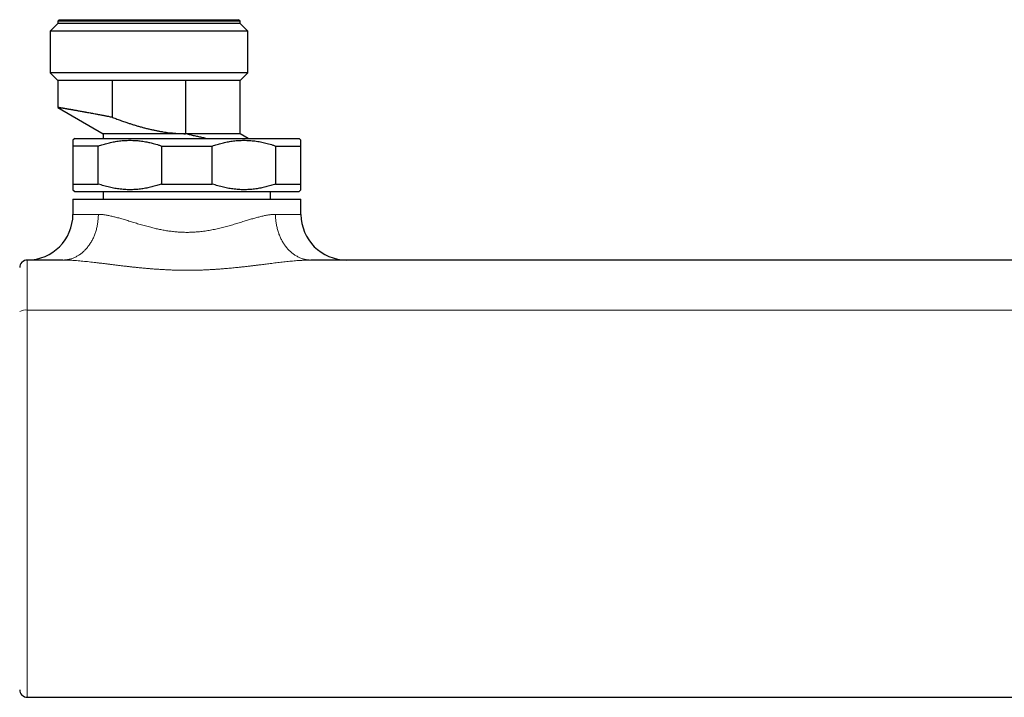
# Model space of a CAD drawing. Header units: millimetres. Extents: x 8 to 674, y 12 to 339.
# Tile 5 of 13: x 253 to 383, y 36 to 126. Entities that reach past the tile are written whole.
import ezdxf

# ---------------------------------------------------------------- set-up
doc = ezdxf.new("R2010")
doc.units = ezdxf.units.MM

msp = doc.modelspace()

# ---------------------------------------------------------------- linework, layer by layer
at = {"color": 7, "linetype": 'Continuous', "lineweight": 30}
for p, q in [((258.15, 125.09), (257.15, 124.09)), ((258.35, 125.59), (258.15, 125.39)), ((258.15, 125.39), (258.15, 125.09)), ((282.15, 125.39), (258.15, 125.39)), ((282.15, 125.09), (258.15, 125.09)), ((258.35, 125.59), (281.95, 125.59)), ((282.15, 125.39), (281.95, 125.59)), ((282.15, 125.09), (282.15, 125.39)), ((283.15, 124.09), (282.15, 125.09)), ((257.15, 124.09), (257.15, 118.59)), ((283.15, 124.09), (257.15, 124.09)), ((283.15, 118.59), (283.15, 124.09)), ((257.15, 118.59), (258.15, 117.59)), ((283.15, 118.59), (257.15, 118.59)), ((282.15, 117.59), (283.15, 118.59)), ((258.15, 117.59), (258.15, 114.06)), ((265.35, 117.59), (258.15, 117.59)), ((274.95, 117.59), (265.35, 117.59)), ((265.35, 112.75), (265.35, 117.59)), ((282.15, 117.59), (274.95, 117.59)), ((274.95, 117.59), (274.95, 110.59)), ((282.15, 110.59), (282.15, 117.59)), ((258.15, 114.06), (264.15, 110.59)), ((264.15, 110.59), (264.15, 109.98)), ((274.95, 110.59), (264.15, 110.59)), ((282.15, 110.59), (274.95, 110.59)), ((274.95, 110.59), (274.95, 110.59)), ((283.21, 109.98), (282.15, 110.59)), ((260.4, 109.98), (260.15, 109.73)), ((263.49, 108.98), (260.15, 108.98)), ((260.15, 108.98), (260.15, 103.98)), ((260.4, 109.98), (289.9, 109.98)), ((263.49, 103.98), (263.49, 108.98)), ((271.81, 108.98), (278.49, 108.98)), ((271.81, 108.98), (271.81, 103.98)), ((278.49, 103.98), (278.49, 108.98)), ((286.81, 108.98), (290.15, 108.98)), ((286.81, 108.98), (286.81, 103.98)), ((290.15, 109.73), (289.9, 109.98)), ((290.15, 103.98), (290.15, 108.98)), ((260.15, 103.98), (263.49, 103.98)), ((271.81, 103.98), (278.49, 103.98)), ((286.81, 103.98), (290.15, 103.98)), ((260.15, 103.23), (260.4, 102.98)), ((260.4, 102.98), (289.9, 102.98)), ((264.15, 102.98), (264.15, 101.98)), ((286.15, 101.98), (286.15, 102.98)), ((289.9, 102.98), (290.15, 103.23)), ((260.15, 101.98), (260.15, 99.98)), ((260.15, 101.98), (290.15, 101.98)), ((290.15, 99.98), (290.15, 101.98)), ((258.84, 93.98), (254.15, 93.98)), ((408.84, 93.98), (291.46, 93.98)), ((254.15, 36.47), (446.15, 36.47))]:
    msp.add_line(p, q, dxfattribs=at)
at = {"color": 252, "linetype": 'Continuous', "lineweight": 0}
for p, q in [((260.15, 99.98), (263.5, 99.98)), ((286.8, 99.98), (290.15, 99.98)), ((446.15, 87.38), (254.15, 87.38))]:
    msp.add_line(p, q, dxfattribs=at)
at = {"color": 252, "linetype": 'Continuous', "lineweight": 0, "flags": 128}
for points in [[(263.5, 99.98), (263.5, 99.85), (263.49, 99.71), (263.49, 99.58), (263.48, 99.44), (263.47, 99.31), (263.45, 99.18), (263.44, 99.04), (263.42, 98.91), (263.4, 98.78), (263.38, 98.65), (263.36, 98.52), (263.33, 98.39), (263.3, 98.26), (263.27, 98.13), (263.24, 98), (263.2, 97.87), (263.16, 97.75), (263.12, 97.62), (263.08, 97.5), (263.04, 97.38), (262.99, 97.26), (262.94, 97.14), (262.89, 97.02), (262.84, 96.91), (262.78, 96.79), (262.73, 96.68), (262.67, 96.57), (262.61, 96.46), (262.54, 96.35), (262.48, 96.24), (262.41, 96.14), (262.35, 96.03), (262.28, 95.93), (262.2, 95.84), (262.13, 95.74), (262.06, 95.65), (261.98, 95.55), (261.9, 95.46), (261.82, 95.38), (261.74, 95.29), (261.66, 95.21), (261.58, 95.13), (261.49, 95.05), (261.4, 94.98), (261.32, 94.9), (261.23, 94.83), (261.14, 94.76), (261.04, 94.7), (260.95, 94.64), (260.86, 94.58), (260.76, 94.52), (260.67, 94.47), (260.57, 94.41), (260.47, 94.37), (260.38, 94.32), (260.28, 94.28), (260.18, 94.24), (260.08, 94.2), (259.97, 94.16), (259.87, 94.13), (259.77, 94.1), (259.67, 94.08), (259.57, 94.06), (259.46, 94.04), (259.36, 94.02), (259.25, 94.01), (259.15, 94), (259.05, 93.99), (258.94, 93.98), (258.84, 93.98)], [(291.46, 93.98), (291.36, 93.98), (291.25, 93.99), (291.15, 94), (291.05, 94.01), (290.94, 94.02), (290.84, 94.04), (290.73, 94.06), (290.63, 94.08), (290.53, 94.1), (290.43, 94.13), (290.32, 94.16), (290.22, 94.2), (290.12, 94.24), (290.02, 94.28), (289.92, 94.32), (289.83, 94.37), (289.73, 94.41), (289.63, 94.47), (289.54, 94.52), (289.44, 94.58), (289.35, 94.64), (289.25, 94.7), (289.16, 94.76), (289.07, 94.83), (288.98, 94.9), (288.9, 94.98), (288.81, 95.05), (288.72, 95.13), (288.64, 95.21), (288.56, 95.29), (288.48, 95.38), (288.4, 95.46), (288.32, 95.55), (288.24, 95.65), (288.17, 95.74), (288.09, 95.84), (288.02, 95.93), (287.95, 96.03), (287.89, 96.14), (287.82, 96.24), (287.75, 96.35), (287.69, 96.46), (287.63, 96.57), (287.57, 96.68), (287.52, 96.79), (287.46, 96.91), (287.41, 97.02), (287.36, 97.14), (287.31, 97.26), (287.26, 97.38), (287.22, 97.5), (287.18, 97.62), (287.14, 97.75), (287.1, 97.87), (287.06, 98), (287.03, 98.13), (287, 98.26), (286.97, 98.39), (286.94, 98.52), (286.92, 98.65), (286.9, 98.78), (286.88, 98.91), (286.86, 99.04), (286.84, 99.18), (286.83, 99.31), (286.82, 99.44), (286.81, 99.58), (286.81, 99.71), (286.8, 99.85), (286.8, 99.98)]]:
    msp.add_lwpolyline(points, dxfattribs=at)
at = {"color": 7, "linetype": 'Continuous', "lineweight": 30}
for centre, radius, start, end in [((254.15, 99.98), 6, 270, 0), ((296.15, 99.98), 6, 180, 270), ((254.15, 92.98), 1, 90, 180), ((254.15, 37.47), 1, 180.0002, 269.999)]:
    msp.add_arc(centre, radius, start, end, dxfattribs=at)
at = {"color": 252, "linetype": 'Continuous', "lineweight": 0}
msp.add_arc((253.91, 85.83), 1.58, 81.1599, 118.7198, dxfattribs=at)
at = {"color": 7, "linetype": 'Continuous', "lineweight": 30}
for points, knots in [([(265.35, 112.75), (265.27, 112.76), (265.1, 112.79), (264.87, 112.84), (264.66, 112.88), (264.47, 112.92), (264.28, 112.95), (264.09, 112.99), (263.9, 113.03), (263.71, 113.06), (263.53, 113.1), (263.31, 113.14), (263.06, 113.18), (262.81, 113.23), (262.59, 113.27), (262.37, 113.31), (262.13, 113.36), (261.9, 113.4), (261.7, 113.43), (261.5, 113.47), (261.27, 113.51), (261.05, 113.55), (260.87, 113.58), (260.69, 113.61), (260.5, 113.65), (260.33, 113.68), (260.18, 113.71), (260.06, 113.73), (259.94, 113.75), (259.83, 113.77), (259.72, 113.79), (259.61, 113.8), (259.52, 113.82), (259.42, 113.84), (259.33, 113.85), (259.22, 113.87), (259.11, 113.89), (259.02, 113.91), (258.94, 113.92), (258.86, 113.94), (258.77, 113.95), (258.67, 113.97), (258.59, 113.98), (258.52, 113.99), (258.47, 114), (258.42, 114.01), (258.38, 114.02), (258.34, 114.02), (258.31, 114.03), (258.27, 114.04), (258.25, 114.04), (258.22, 114.04), (258.2, 114.05), (258.18, 114.05), (258.16, 114.05), (258.15, 114.06), (258.15, 114.06), (258.15, 114.06), (258.15, 114.06)], [0, 0, 0, 0, 0.019763, 0.039536, 0.055439, 0.071342, 0.087266, 0.10319, 0.119048, 0.134905, 0.150784, 0.166663, 0.191785, 0.216928, 0.234522, 0.252124, 0.278173, 0.304246, 0.321205, 0.338171, 0.36533, 0.392516, 0.410067, 0.427626, 0.452483, 0.477361, 0.493257, 0.509152, 0.52507, 0.540988, 0.556135, 0.571283, 0.586449, 0.601616, 0.616518, 0.631424, 0.658451, 0.671979, 0.685506, 0.702931, 0.720364, 0.744889, 0.769434, 0.785027, 0.800621, 0.816235, 0.83185, 0.846646, 0.861442, 0.876256, 0.89107, 0.905622, 0.920179, 0.937712, 0.955244, 0.972807, 0.99037, 1, 1, 1, 1]), ([(265.35, 112.75), (265.55, 112.67), (265.94, 112.52), (266.52, 112.31), (267.06, 112.12), (267.56, 111.96), (268, 111.81), (268.45, 111.68), (268.9, 111.54), (269.36, 111.42), (269.81, 111.3), (270.27, 111.19), (270.72, 111.09), (271.15, 111), (271.56, 110.92), (271.98, 110.85), (272.4, 110.79), (272.82, 110.73), (273.24, 110.69), (273.67, 110.65), (274.09, 110.62), (274.52, 110.6), (274.8, 110.6), (274.95, 110.59)], [0, 0, 0, 0, 0.063168, 0.126339, 0.189506, 0.236932, 0.284357, 0.3317, 0.379043, 0.42684, 0.474643, 0.522444, 0.570239, 0.612998, 0.655767, 0.69854, 0.741306, 0.784062, 0.82724, 0.870434, 0.913632, 0.956823, 1, 1, 1, 1]), ([(277.6, 109.98), (277.55, 109.99), (277.45, 110.02), (277.28, 110.05), (277.07, 110.1), (276.83, 110.15), (276.57, 110.21), (276.3, 110.27), (276.03, 110.34), (275.76, 110.4), (275.49, 110.46), (275.22, 110.53), (275.04, 110.57), (274.95, 110.59)], [0, 0, 0, 0, 0.051136, 0.120321, 0.189506, 0.290466, 0.391426, 0.49262, 0.593814, 0.695243, 0.796672, 0.898336, 1, 1, 1, 1]), ([(260.15, 109.73), (260.15, 109.73), (260.15, 109.73), (260.15, 109.73), (260.15, 109.72), (260.15, 109.71), (260.15, 109.7), (260.15, 109.68), (260.15, 109.66), (260.15, 109.64), (260.15, 109.61), (260.15, 109.57), (260.15, 109.54), (260.15, 109.5), (260.15, 109.46), (260.15, 109.41), (260.15, 109.37), (260.15, 109.32), (260.15, 109.26), (260.15, 109.2), (260.15, 109.14), (260.15, 109.07), (260.15, 109.01), (260.15, 108.98)], [0, 0, 0, 0, 0.0187011, 0.0650159, 0.1113728, 0.1577296, 0.2064314, 0.2551331, 0.303882, 0.3526309, 0.4012338, 0.4498368, 0.4984829, 0.5471291, 0.5945434, 0.6419578, 0.6894076, 0.7368576, 0.7861721, 0.8354867, 0.8848355, 0.9341844, 1, 1, 1, 1]), ([(263.49, 108.98), (263.6, 109.02), (263.81, 109.09), (264.13, 109.19), (264.46, 109.29), (264.78, 109.37), (265.11, 109.45), (265.44, 109.52), (265.77, 109.58), (266.1, 109.63), (266.44, 109.67), (266.78, 109.7), (267.12, 109.72), (267.47, 109.73), (267.83, 109.73), (268.18, 109.72), (268.51, 109.7), (268.83, 109.67), (269.17, 109.63), (269.51, 109.58), (269.85, 109.52), (270.15, 109.46), (270.43, 109.39), (270.74, 109.31), (271.08, 109.22), (271.45, 109.11), (271.69, 109.02), (271.81, 108.98)], [0, 0, 0, 0, 0.0394682, 0.0789501, 0.1184349, 0.1579137, 0.1973793, 0.2371006, 0.2768333, 0.3165652, 0.3562852, 0.3970796, 0.437881, 0.4786751, 0.5213797, 0.5640843, 0.6022377, 0.6403969, 0.6785505, 0.7214399, 0.7643295, 0.7980968, 0.8318674, 0.8656351, 0.9104207, 0.9552132, 1, 1, 1, 1]), ([(278.49, 108.98), (278.6, 109.02), (278.81, 109.09), (279.13, 109.19), (279.45, 109.29), (279.78, 109.37), (280.11, 109.45), (280.44, 109.52), (280.77, 109.58), (281.1, 109.63), (281.44, 109.67), (281.78, 109.7), (282.12, 109.72), (282.47, 109.73), (282.83, 109.73), (283.19, 109.72), (283.55, 109.7), (283.91, 109.66), (284.28, 109.62), (284.63, 109.56), (284.99, 109.49), (285.35, 109.41), (285.71, 109.32), (286.08, 109.22), (286.45, 109.11), (286.69, 109.02), (286.81, 108.98)], [0, 0, 0, 0, 0.039438, 0.078884, 0.118329, 0.157766, 0.19739, 0.237015, 0.276298, 0.315581, 0.356348, 0.397129, 0.43791, 0.478676, 0.521454, 0.564249, 0.607044, 0.649823, 0.692933, 0.736044, 0.778489, 0.820935, 0.865693, 0.910465, 0.955239, 1, 1, 1, 1]), ([(290.15, 108.98), (290.15, 109.01), (290.15, 109.07), (290.15, 109.16), (290.15, 109.24), (290.15, 109.33), (290.15, 109.4), (290.15, 109.45), (290.15, 109.49), (290.15, 109.53), (290.15, 109.57), (290.15, 109.6), (290.15, 109.63), (290.15, 109.65), (290.15, 109.67), (290.15, 109.69), (290.15, 109.71), (290.15, 109.72), (290.15, 109.73), (290.15, 109.73), (290.15, 109.73), (290.15, 109.73)], [0, 0, 0, 0, 0.065757, 0.131532, 0.197327, 0.263142, 0.353773, 0.399528, 0.445283, 0.491072, 0.53686, 0.58357, 0.630279, 0.677027, 0.723776, 0.77129, 0.818804, 0.866362, 0.913921, 0.961811, 1, 1, 1, 1]), ([(260.15, 103.98), (260.15, 103.95), (260.15, 103.89), (260.15, 103.8), (260.15, 103.72), (260.15, 103.64), (260.15, 103.57), (260.15, 103.51), (260.15, 103.47), (260.15, 103.43), (260.15, 103.4), (260.15, 103.37), (260.15, 103.34), (260.15, 103.31), (260.15, 103.29), (260.15, 103.27), (260.15, 103.26), (260.15, 103.25), (260.15, 103.24), (260.15, 103.23), (260.15, 103.23), (260.15, 103.23)], [0, 0, 0, 0, 0.065757, 0.131532, 0.197327, 0.263142, 0.353773, 0.399528, 0.445283, 0.491072, 0.53686, 0.58357, 0.630279, 0.677027, 0.723776, 0.77129, 0.818804, 0.866362, 0.913921, 0.961811, 1, 1, 1, 1]), ([(271.81, 103.98), (271.7, 103.95), (271.49, 103.87), (271.17, 103.77), (270.84, 103.68), (270.52, 103.59), (270.19, 103.52), (269.86, 103.45), (269.53, 103.39), (269.2, 103.34), (268.86, 103.3), (268.52, 103.26), (268.17, 103.24), (267.82, 103.23), (267.47, 103.23), (267.11, 103.24), (266.75, 103.27), (266.38, 103.3), (266.02, 103.35), (265.66, 103.4), (265.31, 103.47), (264.95, 103.55), (264.59, 103.64), (264.22, 103.75), (263.85, 103.86), (263.61, 103.94), (263.49, 103.98)], [0, 0, 0, 0, 0.0394379, 0.0788842, 0.1183294, 0.1577658, 0.1973904, 0.2370148, 0.2762981, 0.3155813, 0.3563484, 0.3971294, 0.4379098, 0.4786762, 0.5214545, 0.5642491, 0.6070442, 0.649823, 0.6929333, 0.7360439, 0.7784893, 0.8209349, 0.8656935, 0.9104653, 0.9552389, 1, 1, 1, 1]), ([(286.81, 103.98), (286.7, 103.95), (286.49, 103.87), (286.17, 103.77), (285.84, 103.68), (285.52, 103.59), (285.19, 103.52), (284.86, 103.45), (284.53, 103.39), (284.2, 103.34), (283.86, 103.3), (283.52, 103.26), (283.17, 103.24), (282.82, 103.23), (282.47, 103.23), (282.11, 103.24), (281.75, 103.27), (281.38, 103.3), (281.02, 103.35), (280.66, 103.4), (280.31, 103.47), (279.95, 103.55), (279.59, 103.64), (279.22, 103.75), (278.85, 103.86), (278.61, 103.94), (278.49, 103.98)], [0, 0, 0, 0, 0.039438, 0.078884, 0.118329, 0.157766, 0.19739, 0.237015, 0.276298, 0.315581, 0.356348, 0.397129, 0.43791, 0.478676, 0.521454, 0.564249, 0.607044, 0.649823, 0.692933, 0.736044, 0.778489, 0.820935, 0.865693, 0.910465, 0.955239, 1, 1, 1, 1]), ([(290.15, 103.23), (290.15, 103.23), (290.15, 103.23), (290.15, 103.24), (290.15, 103.24), (290.15, 103.25), (290.15, 103.27), (290.15, 103.28), (290.15, 103.3), (290.15, 103.33), (290.15, 103.36), (290.15, 103.39), (290.15, 103.43), (290.15, 103.46), (290.15, 103.51), (290.15, 103.55), (290.15, 103.6), (290.15, 103.65), (290.15, 103.71), (290.15, 103.76), (290.15, 103.83), (290.15, 103.9), (290.15, 103.95), (290.15, 103.98)], [0, 0, 0, 0, 0.018701, 0.065016, 0.111373, 0.15773, 0.206431, 0.255133, 0.303882, 0.352631, 0.401234, 0.449837, 0.498483, 0.547129, 0.594543, 0.641958, 0.689408, 0.736858, 0.786172, 0.835487, 0.884836, 0.934184, 1, 1, 1, 1])]:
    msp.add_open_spline(points, degree=3, knots=knots, dxfattribs=at)
at = {"color": 252, "linetype": 'Continuous', "lineweight": 0}
for points, knots in [([(263.5, 99.98), (263.55, 99.98), (263.67, 99.98), (263.85, 99.97), (264.03, 99.96), (264.21, 99.94), (264.42, 99.91), (264.64, 99.87), (264.88, 99.83), (265.13, 99.77), (265.39, 99.72), (265.64, 99.65), (265.9, 99.59), (266.17, 99.51), (266.45, 99.43), (266.74, 99.35), (267.05, 99.26), (267.36, 99.16), (267.68, 99.06), (268.01, 98.96), (268.33, 98.86), (268.66, 98.76), (269, 98.66), (269.34, 98.57), (269.68, 98.47), (270.03, 98.37), (270.36, 98.29), (270.68, 98.21), (270.97, 98.14), (271.26, 98.07), (271.56, 98.01), (271.86, 97.95), (272.16, 97.89), (272.47, 97.84), (272.77, 97.8), (273.08, 97.76), (273.39, 97.72), (273.7, 97.69), (274.01, 97.66), (274.33, 97.64), (274.66, 97.63), (275, 97.62), (275.34, 97.62), (275.65, 97.63), (275.94, 97.64), (276.23, 97.66), (276.52, 97.68), (276.84, 97.71), (277.17, 97.75), (277.53, 97.8), (277.89, 97.85), (278.25, 97.91), (278.6, 97.98), (278.95, 98.05), (279.3, 98.13), (279.65, 98.22), (280, 98.3), (280.34, 98.39), (280.69, 98.49), (281.02, 98.58), (281.36, 98.68), (281.69, 98.78), (282.01, 98.88), (282.34, 98.98), (282.66, 99.08), (282.96, 99.17), (283.25, 99.26), (283.53, 99.34), (283.8, 99.42), (284.08, 99.5), (284.34, 99.57), (284.61, 99.64), (284.87, 99.71), (285.12, 99.77), (285.37, 99.82), (285.62, 99.87), (285.87, 99.91), (286.09, 99.94), (286.28, 99.96), (286.46, 99.97), (286.63, 99.98), (286.75, 99.98), (286.8, 99.98)], [0, 0, 0, 0, 0.0100192, 0.0200439, 0.0300711, 0.0400969, 0.050117, 0.0626797, 0.0752479, 0.0878169, 0.1003807, 0.1129534, 0.1255302, 0.1381076, 0.150681, 0.1646779, 0.178675, 0.1927218, 0.2067729, 0.2208242, 0.2348713, 0.2489832, 0.2630992, 0.277215, 0.2913266, 0.3054913, 0.3196559, 0.331189, 0.3427249, 0.3542606, 0.3657933, 0.3773303, 0.3888709, 0.4004111, 0.4119476, 0.4234888, 0.4350342, 0.4465792, 0.45812, 0.4696907, 0.4812613, 0.4945514, 0.5078414, 0.5185387, 0.5292414, 0.5399461, 0.5506491, 0.5613467, 0.5748268, 0.5883133, 0.6018003, 0.6152812, 0.6288353, 0.6423894, 0.6561864, 0.6699835, 0.6838333, 0.6976875, 0.7115421, 0.7253924, 0.7393073, 0.7532261, 0.7671449, 0.7810598, 0.7950234, 0.808987, 0.8215714, 0.8341591, 0.8467465, 0.8593304, 0.8719744, 0.8846225, 0.8972702, 0.9099133, 0.922637, 0.9353666, 0.9480953, 0.9608178, 0.9706118, 0.9804093, 0.9902065, 1, 1, 1, 1]), ([(254.15, 93.98), (254.15, 93.98), (254.15, 93.98), (254.15, 93.98), (254.15, 93.97), (254.15, 93.96), (254.15, 93.95), (254.15, 93.93), (254.15, 93.9), (254.15, 93.87), (254.15, 93.84), (254.15, 93.8), (254.15, 93.75), (254.15, 93.7), (254.15, 93.65), (254.15, 93.59), (254.15, 93.53), (254.15, 93.47), (254.15, 93.4), (254.15, 93.32), (254.15, 93.24), (254.15, 93.16), (254.15, 93.07), (254.15, 92.98), (254.15, 92.89), (254.15, 92.79), (254.15, 92.68), (254.15, 92.58), (254.15, 92.47), (254.15, 92.35), (254.15, 92.23), (254.15, 92.11), (254.15, 91.98), (254.15, 91.85), (254.15, 91.72), (254.15, 91.59), (254.15, 91.45), (254.15, 91.31), (254.15, 91.16), (254.15, 91.01), (254.15, 90.86), (254.15, 90.7), (254.15, 90.55), (254.15, 90.39), (254.15, 90.22), (254.15, 90.06), (254.15, 89.89), (254.15, 89.72), (254.15, 89.55), (254.15, 89.38), (254.15, 89.21), (254.15, 89.03), (254.15, 88.85), (254.15, 88.67), (254.15, 88.49), (254.15, 88.3), (254.15, 88.11), (254.15, 87.93), (254.15, 87.74), (254.15, 87.56), (254.15, 87.44), (254.15, 87.38)], [0, 0, 0, 0, 0.000005, 0.01716, 0.034324, 0.051523, 0.068722, 0.085961, 0.1032, 0.120479, 0.137758, 0.155077, 0.172396, 0.189756, 0.207115, 0.224516, 0.241916, 0.259071, 0.276235, 0.293434, 0.310632, 0.327871, 0.34511, 0.362389, 0.379667, 0.396986, 0.414305, 0.431665, 0.449024, 0.466425, 0.483825, 0.500985, 0.518155, 0.53536, 0.552564, 0.569809, 0.587053, 0.604338, 0.621623, 0.638948, 0.656272, 0.673638, 0.691003, 0.70841, 0.725816, 0.742969, 0.760131, 0.777328, 0.794525, 0.811761, 0.828998, 0.846275, 0.863552, 0.880869, 0.898186, 0.915544, 0.932901, 0.9503, 0.967698, 0.983845, 1, 1, 1, 1]), ([(291.46, 93.98), (291.38, 93.98), (291.23, 93.98), (290.99, 93.98), (290.74, 93.97), (290.5, 93.96), (290.25, 93.94), (289.96, 93.93), (289.62, 93.9), (289.24, 93.87), (288.86, 93.83), (288.47, 93.8), (288.08, 93.75), (287.69, 93.71), (287.3, 93.67), (286.9, 93.62), (286.5, 93.57), (286.12, 93.52), (285.76, 93.48), (285.42, 93.43), (285.07, 93.39), (284.69, 93.34), (284.27, 93.29), (283.8, 93.23), (283.33, 93.18), (282.86, 93.12), (282.38, 93.07), (281.95, 93.02), (281.55, 92.98), (281.19, 92.95), (280.83, 92.91), (280.42, 92.88), (279.97, 92.84), (279.47, 92.8), (278.97, 92.76), (278.47, 92.73), (277.97, 92.71), (277.47, 92.68), (276.96, 92.66), (276.46, 92.65), (275.95, 92.64), (275.45, 92.64), (274.94, 92.63), (274.44, 92.64), (273.94, 92.65), (273.44, 92.66), (272.94, 92.68), (272.44, 92.7), (271.94, 92.73), (271.45, 92.76), (270.95, 92.79), (270.45, 92.83), (269.96, 92.87), (269.46, 92.91), (268.97, 92.96), (268.49, 93.01), (268.01, 93.06), (267.54, 93.11), (267.07, 93.17), (266.61, 93.22), (266.14, 93.28), (265.68, 93.33), (265.22, 93.39), (264.76, 93.45), (264.31, 93.51), (263.85, 93.56), (263.4, 93.62), (262.96, 93.67), (262.52, 93.72), (262.09, 93.77), (261.67, 93.81), (261.25, 93.85), (260.83, 93.89), (260.46, 93.92), (260.15, 93.94), (259.88, 93.95), (259.62, 93.97), (259.35, 93.98), (259.09, 93.98), (258.92, 93.98), (258.84, 93.98), (258.84, 93.98)], [0, 0, 0, 0, 0.008376, 0.016752, 0.025128, 0.033532, 0.041936, 0.050339, 0.06287, 0.0754, 0.087956, 0.100511, 0.112967, 0.125422, 0.137895, 0.150367, 0.162802, 0.175241, 0.185767, 0.196293, 0.206826, 0.217359, 0.231477, 0.245595, 0.259713, 0.273862, 0.288012, 0.302161, 0.312826, 0.32349, 0.33416, 0.34483, 0.359448, 0.374066, 0.388698, 0.403331, 0.417978, 0.432625, 0.447287, 0.46195, 0.47663, 0.491311, 0.506007, 0.520704, 0.535198, 0.549697, 0.564209, 0.578721, 0.593248, 0.607775, 0.622317, 0.63686, 0.651417, 0.665974, 0.680544, 0.695118, 0.709119, 0.723119, 0.737133, 0.751147, 0.765175, 0.779203, 0.793246, 0.807289, 0.821352, 0.835416, 0.849497, 0.863578, 0.87729, 0.891008, 0.904655, 0.918302, 0.931978, 0.945654, 0.954696, 0.963738, 0.972779, 0.981852, 0.990926, 0.999998, 1, 1, 1, 1]), ([(254.15, 87.38), (254.15, 86.99), (254.15, 86.19), (254.15, 85), (254.15, 83.81), (254.15, 82.61), (254.15, 81.41), (254.15, 80.2), (254.15, 79), (254.15, 77.78), (254.15, 76.55), (254.15, 75.31), (254.15, 74.06), (254.15, 72.83), (254.15, 71.61), (254.15, 70.41), (254.15, 69.2), (254.15, 67.91), (254.15, 66.55), (254.15, 65.12), (254.15, 63.68), (254.15, 62.56), (254.15, 61.74), (254.15, 61.22), (254.15, 60.71), (254.15, 60.23), (254.15, 59.77), (254.15, 59.35), (254.15, 58.92), (254.15, 58.5), (254.15, 58.08), (254.15, 57.65), (254.15, 57.23), (254.15, 56.78), (254.15, 56.32), (254.15, 55.83), (254.15, 55.34), (254.15, 54.86), (254.15, 54.38), (254.15, 53.9), (254.15, 53.44), (254.15, 52.98), (254.15, 52.53), (254.15, 52.07), (254.15, 51.63), (254.15, 51.19), (254.15, 50.77), (254.15, 50.37), (254.15, 49.97), (254.15, 49.58), (254.15, 49.18), (254.15, 48.78), (254.15, 48.37), (254.15, 47.94), (254.15, 47.53), (254.15, 47.11), (254.15, 46.71), (254.15, 46.32), (254.15, 45.96), (254.15, 45.63), (254.15, 45.29), (254.15, 44.97), (254.15, 44.64), (254.15, 44.33), (254.15, 44.01), (254.15, 43.71), (254.15, 43.43), (254.15, 43.16), (254.15, 42.89), (254.15, 42.63), (254.15, 42.37), (254.15, 42.11), (254.15, 41.86), (254.15, 41.62), (254.15, 41.38), (254.15, 41.14), (254.15, 40.91), (254.15, 40.69), (254.15, 40.47), (254.15, 40.26), (254.15, 40.05), (254.15, 39.85), (254.15, 39.65), (254.15, 39.46), (254.15, 39.27), (254.15, 39.09), (254.15, 38.92), (254.15, 38.75), (254.15, 38.58), (254.15, 38.42), (254.15, 38.26), (254.15, 38.1), (254.15, 37.95), (254.15, 37.81), (254.15, 37.67), (254.15, 37.54), (254.15, 37.42), (254.15, 37.3), (254.15, 37.17), (254.15, 37.05), (254.15, 36.94), (254.15, 36.84), (254.15, 36.75), (254.15, 36.68), (254.15, 36.61), (254.15, 36.56), (254.15, 36.52), (254.15, 36.5), (254.15, 36.48), (254.15, 36.47), (254.15, 36.47), (254.15, 36.47)], [0, 0, 0, 0, 0.01864, 0.03728, 0.055923, 0.074566, 0.093389, 0.112211, 0.131037, 0.149863, 0.16914, 0.188417, 0.207697, 0.226978, 0.245715, 0.264452, 0.283192, 0.301932, 0.324113, 0.346295, 0.368481, 0.390666, 0.398583, 0.406499, 0.414422, 0.422346, 0.428894, 0.435443, 0.441992, 0.44854, 0.45512, 0.461702, 0.468284, 0.474865, 0.482513, 0.490161, 0.497809, 0.505487, 0.513165, 0.520842, 0.528243, 0.535644, 0.543045, 0.550472, 0.5579, 0.565328, 0.572145, 0.578964, 0.585781, 0.59262, 0.599459, 0.606297, 0.613893, 0.62149, 0.629085, 0.63671, 0.644335, 0.651959, 0.65852, 0.665081, 0.671643, 0.678204, 0.684798, 0.691393, 0.697988, 0.704582, 0.710589, 0.716596, 0.722603, 0.728625, 0.734647, 0.740668, 0.746733, 0.752798, 0.758863, 0.764943, 0.771022, 0.777102, 0.783086, 0.789071, 0.795055, 0.801054, 0.807052, 0.813051, 0.819092, 0.825134, 0.831175, 0.837231, 0.843288, 0.849344, 0.855904, 0.862466, 0.869027, 0.875588, 0.882182, 0.888777, 0.895371, 0.901965, 0.910096, 0.918227, 0.926373, 0.93452, 0.942695, 0.950875, 0.958972, 0.967074, 0.974516, 0.98196, 0.989404, 0.996847, 1, 1, 1, 1])]:
    msp.add_open_spline(points, degree=3, knots=knots, dxfattribs=at)

doc.saveas('drawing.dxf')
